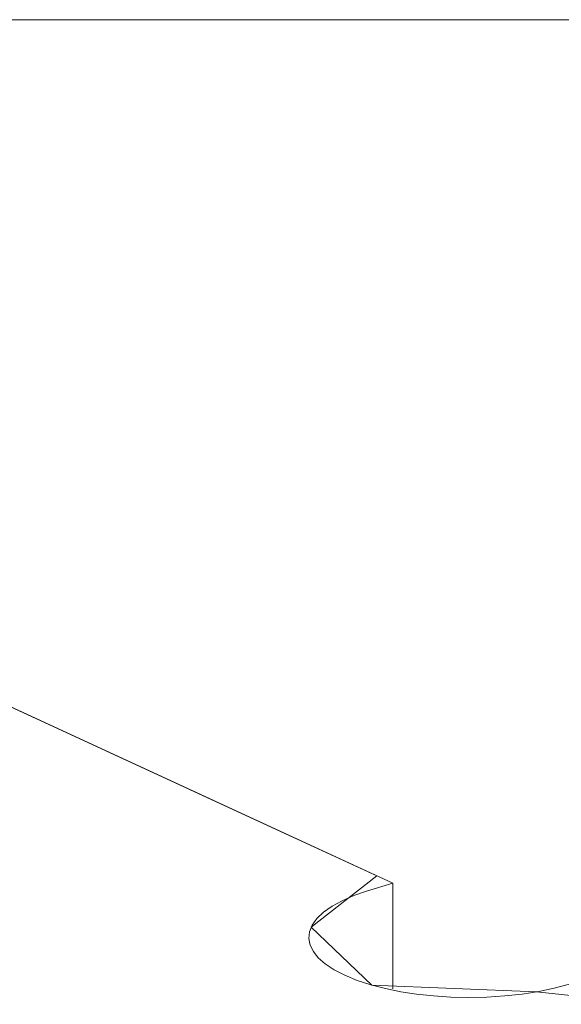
# Model space of a CAD drawing. Header units: inches. Extents: x -36 to 647, y 177 to 609.
# Tile 5 of 256: x 103 to 111, y 356 to 370. Entities that reach past the tile are written whole.
import ezdxf

# ---------------------------------------------------------------- set-up
doc = ezdxf.new("R2010")
doc.units = ezdxf.units.IN
doc.header["$MEASUREMENT"] = 0
doc.layers.add('1', color=7, linetype='Continuous')

# ---------------------------------------------------------------- blocks, each defined once
blk = doc.blocks.new('block 15')
at = {"layer": '1', "color": 8, "lineweight": 18, "true_color": 0x808080}
blk.add_lwpolyline([(455.743, 370.172), (75.602, 370.172)], dxfattribs=at)
blk = doc.blocks.new('block 3939')
at = {"layer": '1', "color": 155, "lineweight": 18, "true_color": 0x4c7299}
blk.add_lwpolyline([(95.912, 363.822), (108.459, 358.034)], dxfattribs=at)
blk = doc.blocks.new('block 5217')
at = {"layer": '1', "color": 155, "lineweight": 18, "true_color": 0x4c7299}
blk.add_lwpolyline([(108.459, 356.551), (108.459, 358.034)], dxfattribs=at)
blk = doc.blocks.new('block 6201')
at = {"layer": '1', "color": 18, "lineweight": 13, "true_color": 0x4c0000}
blk.add_lwpolyline([(95.912, 363.822), (108.459, 358.034)], dxfattribs=at)
blk = doc.blocks.new('block 6202')
at = {"layer": '1', "color": 18, "lineweight": 13, "true_color": 0x4c0000}
blk.add_lwpolyline([(95.912, 363.822), (108.459, 358.034)], dxfattribs=at)
blk = doc.blocks.new('block 9135')
at = {"layer": '1', "color": 18, "lineweight": 13, "true_color": 0x4c0000}
blk.add_lwpolyline([(108.459, 358.034), (108.088, 357.921), (107.91, 357.859), (107.748, 357.788), (107.605, 357.71), (107.486, 357.625), (107.392, 357.536), (107.326, 357.443), (107.289, 357.349), (107.28, 357.256), (107.298, 357.164), (107.342, 357.075), (107.412, 356.987), (107.51, 356.9), (107.635, 356.817), (107.785, 356.739), (107.957, 356.668), (108.149, 356.606), (108.355, 356.552), (108.572, 356.508), (108.795, 356.474), (109.03, 356.449), (109.275, 356.433), (109.528, 356.428), (109.783, 356.433), (110.035, 356.449), (110.28, 356.476), (110.513, 356.513), (110.73, 356.558), (110.928, 356.611), (111.299, 356.724)], dxfattribs=at)
blk = doc.blocks.new('block 9150')
at = {"layer": '1', "color": 155, "lineweight": 18, "true_color": 0x4c7299}
blk.add_lwpolyline([(108.459, 358.034), (108.088, 357.921), (107.91, 357.859), (107.748, 357.788), (107.605, 357.71), (107.486, 357.625), (107.392, 357.536), (107.326, 357.443), (107.289, 357.349), (107.28, 357.256), (107.298, 357.164), (107.342, 357.075), (107.412, 356.987), (107.51, 356.9), (107.635, 356.817), (107.785, 356.739), (107.957, 356.668), (108.149, 356.606), (108.355, 356.552), (108.572, 356.508), (108.795, 356.474), (109.03, 356.449), (109.275, 356.433), (109.528, 356.428), (109.783, 356.433), (110.035, 356.449), (110.28, 356.476), (110.513, 356.513), (110.73, 356.558), (110.928, 356.611), (111.299, 356.724)], dxfattribs=at)
blk = doc.blocks.new('block 9164')
at = {"layer": '1', "color": 18, "lineweight": 13, "true_color": 0x4c0000}
blk.add_lwpolyline([(87.483, 361.247), (94.736, 363.463), (96.43, 363.583), (97.906, 362.902), (100.857, 361.541), (106.76, 358.818), (108.236, 358.137), (107.312, 357.415), (108.165, 356.601), (110.481, 356.507), (112.15, 356.331)], dxfattribs=at)
blk = doc.blocks.new('block 9548')
at = {"layer": '1', "color": 18, "lineweight": 13, "true_color": 0x4c0000}
blk.add_lwpolyline([(87.483, 361.247), (94.736, 363.463), (96.43, 363.583), (97.906, 362.902), (100.857, 361.541), (106.76, 358.818), (108.236, 358.137), (107.312, 357.415), (108.165, 356.601), (110.481, 356.507), (112.15, 356.331)], dxfattribs=at)
blk = doc.blocks.new('block 9936')
at = {"layer": '1', "color": 18, "lineweight": 13, "true_color": 0x4c0000}
blk.add_lwpolyline([(108.459, 358.034), (108.088, 357.921), (107.91, 357.859), (107.748, 357.788), (107.605, 357.71), (107.486, 357.625), (107.392, 357.536), (107.326, 357.443), (107.289, 357.349), (107.28, 357.256), (107.298, 357.164), (107.342, 357.075), (107.412, 356.987), (107.51, 356.9), (107.635, 356.817), (107.785, 356.739), (107.957, 356.668), (108.149, 356.606), (108.355, 356.552), (108.572, 356.508), (108.795, 356.474), (109.03, 356.449), (109.275, 356.433), (109.528, 356.428), (109.783, 356.433), (110.035, 356.449), (110.28, 356.476), (110.513, 356.513), (110.73, 356.558), (110.928, 356.611), (111.299, 356.724)], dxfattribs=at)

msp = doc.modelspace()

# ---------------------------------------------------------------- block references
at = {"layer": '1'}
for name in ['block 15', 'block 3939', 'block 6201', 'block 6202', 'block 9164', 'block 9548', 'block 9135', 'block 9150', 'block 9936', 'block 5217']:
    msp.add_blockref(name, (0, 0), dxfattribs=at)

doc.saveas('drawing.dxf')
